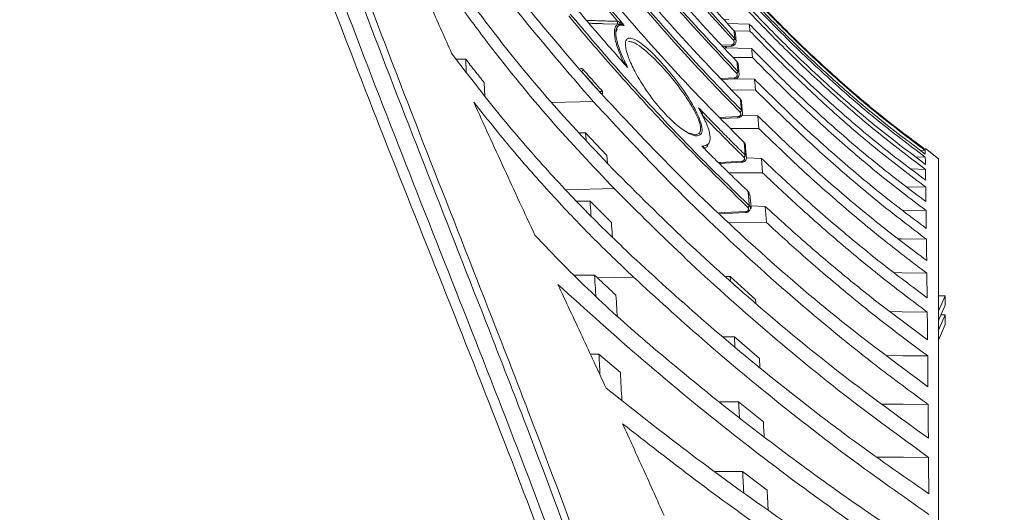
# Model space of a CAD drawing. Header units: millimetres. Extents: x 0 to 1118, y 0 to 864.
# Tile 176 of 256: x 392 to 418, y 704 to 717. Entities that reach past the tile are written whole.
import ezdxf

# ---------------------------------------------------------------- set-up
doc = ezdxf.new("R2010")
doc.units = ezdxf.units.MM
doc.styles.add('SLDTEXTSTYLE3', font='TXT', dxfattribs={"width": 0.605})
doc.dimstyles.new('SLDDIMSTYLE0', dxfattribs={"dimtxt": 3.175, "dimasz": 3.302, "dimexe": 0, "dimexo": 0.0625, "dimgap": 0.79375, "dimtad": 0, "dimtih": 1, "dimtoh": 1, "dimdec": 0, "dimlfac": 4, "dimrnd": 1e-09, "dimzin": 12, "dimdsep": 46, "dimtxsty": 'SLDTEXTSTYLE3', "dimsah": 1, "dimcen": 0.09, "dimadec": 0, "dimazin": 3, "dimtfac": 1, "dimtofl": 0, "dimtmove": 0, "dimatfit": 3, "dimfxl": 1, "dimfrac": 2, "dimtolj": 1, "dimtzin": 12, "dimarcsym": 0})

# ---------------------------------------------------------------- blocks, each defined once
blk = doc.blocks.new('_D_3')
at = {"color": 7, "linetype": 'Continuous', "lineweight": 0}
for p, q in [((384.919, 762.537), (449.374, 762.537)), ((447.774, 762.537), (447.774, 727.849)), ((447.774, 688.287), (447.774, 722.976)), ((299.079, 688.287), (449.374, 688.287))]:
    blk.add_line(p, q, dxfattribs=at)
for points in [[(447.774, 762.537), (447.266, 759.235), (448.282, 759.235)], [(447.774, 688.287), (448.282, 691.589), (447.266, 691.589)]]:
    blk.add_solid(points, dxfattribs=at)
at = {"color": 7, "linetype": 'Continuous', "lineweight": 0, "insert": (444.136, 727.069), "char_height": 3.175, "attachment_point": 1, "style": 'SLDTEXTSTYLE3'}
blk.add_mtext('297', dxfattribs=at)

msp = doc.modelspace()

# ---------------------------------------------------------------- linework, layer by layer
at = {"color": 7, "linetype": 'Continuous', "lineweight": 15}
for p, q in [((410.276, 717.276), (410.396, 717.282)), ((407.576, 717.161), (407.157, 717.175)), ((410.364, 717.18), (410.929, 717.166)), ((410.947, 716.984), (410.538, 716.988)), ((410.587, 716.717), (410.567, 716.919)), ((410.248, 716.58), (410.465, 716.59)), ((410.278, 716.548), (410.991, 716.528)), ((410.302, 716.583), (410.336, 716.546)), ((403.308, 716.255), (403.555, 716.254)), ((403.555, 716.254), (403.569, 715.919)), ((411.013, 716.297), (410.504, 716.3)), ((410.617, 716.173), (410.608, 716.184)), ((410.218, 715.722), (410.545, 715.738)), ((410.576, 715.745), (411.066, 715.731)), ((404.037, 715.644), (404.053, 715.294)), ((411.092, 715.45), (410.472, 715.452)), ((410.756, 714.851), (410.731, 715.139)), ((410.189, 714.708), (410.636, 714.729)), ((410.73, 714.79), (411.151, 714.778)), ((411.18, 714.449), (411.151, 714.778)), ((411.18, 714.449), (410.442, 714.449)), ((406.674, 714.339), (406.515, 714.34)), ((406.674, 714.339), (406.686, 714.153)), ((406.674, 714.339), (407.225, 713.748)), ((409.336, 714.339), (409.533, 714.282)), ((409.751, 713.934), (409.751, 713.934)), ((415.854, 713.662), (415.514, 713.926)), ((407.225, 713.748), (407.239, 713.547)), ((410.853, 713.685), (411.245, 713.672)), ((411.275, 713.297), (411.245, 713.672)), ((415.254, 713.713), (415.507, 713.705)), ((415.377, 713.883), (415.504, 713.879)), ((410.148, 713.54), (410.735, 713.569)), ((411.275, 713.297), (410.398, 713.295)), ((415.136, 713.396), (415.512, 713.385)), ((415.02, 712.934), (415.519, 712.921)), ((406.79, 712.557), (406.44, 712.558)), ((406.79, 712.557), (407.344, 711.999)), ((410.972, 712.433), (411.344, 712.421)), ((411.376, 712.001), (411.344, 712.421)), ((410.166, 712.229), (410.84, 712.262)), ((414.909, 712.328), (415.528, 712.314)), ((411.376, 712.001), (410.408, 711.997)), ((406.369, 710.633), (406.907, 710.633)), ((406.985, 710.559), (406.907, 710.633)), ((410.431, 710.595), (410.324, 710.595)), ((410.431, 710.595), (411.09, 710.003)), ((410.431, 710.595), (410.438, 710.492)), ((406.985, 710.559), (407.917, 710.582)), ((415.854, 710.097), (416.024, 710.097)), ((415.854, 709.693), (416.024, 710.097)), ((416.024, 710.097), (416.024, 709.854)), ((411.09, 710.003), (411.097, 709.901)), ((416.024, 709.854), (415.854, 709.451)), ((415.854, 709.201), (416.024, 709.604)), ((415.919, 709.604), (416.024, 709.604)), ((416.024, 709.604), (416.024, 709.347)), ((416.024, 709.347), (415.854, 708.943)), ((410.541, 709.025), (410.252, 709.026)), ((410.541, 709.025), (411.193, 708.467)), ((410.541, 709.025), (410.558, 708.77)), ((407.02, 708.578), (406.797, 708.577)), ((407.02, 708.578), (407.578, 708.096)), ((411.193, 708.467), (411.208, 708.226)), ((410.65, 707.332), (411.295, 706.811)), ((410.756, 705.523), (411.394, 705.041))]:
    msp.add_line(p, q, dxfattribs=at)
at = {"color": 9, "linetype": 'Continuous', "lineweight": 15}
for p, q in [((410.217, 716.615), (410.464, 716.626)), ((410.188, 715.754), (410.545, 715.77)), ((405.793, 715.13), (406.872, 715.153)), ((410.161, 714.736), (410.635, 714.758)), ((409.533, 714.282), (409.63, 714.321)), ((406.161, 712.856), (407.417, 712.885))]:
    msp.add_line(p, q, dxfattribs=at)
at = {"color": 7, "linetype": 'Continuous', "lineweight": 15, "flags": 128}
for points in [[(407.561, 717.216), (407.56, 717.205), (407.561, 717.195), (407.562, 717.185), (407.565, 717.177), (407.568, 717.17), (407.572, 717.164), (407.577, 717.161), (407.582, 717.16)], [(410.611, 716.182), (410.61, 716.185), (410.609, 716.185)], [(410.699, 715.211), (410.698, 715.214), (410.697, 715.216)], [(409.853, 714.051), (409.839, 713.984), (409.746, 713.928), (409.746, 713.928), (409.746, 713.928)], [(410.796, 714.086), (410.795, 714.09), (410.794, 714.092)], [(414.801, 711.581), (414.884, 711.58), (415.537, 711.567)], [(414.693, 710.698), (414.895, 710.695), (415.548, 710.684)], [(414.585, 709.683), (414.907, 709.679), (415.558, 709.67)], [(414.513, 708.54), (414.919, 708.536), (415.57, 708.529)], [(410.65, 707.332), (410.261, 707.332), (410.15, 707.332)], [(414.391, 707.275), (414.931, 707.271), (415.58, 707.267)], [(414.258, 705.894), (414.294, 705.894), (414.942, 705.892), (415.591, 705.89)], [(410.756, 705.523), (410.366, 705.522), (410.038, 705.521)]]:
    msp.add_lwpolyline(points, dxfattribs=at)
at = {"color": 9, "linetype": 'Continuous', "lineweight": 15, "flags": 128}
for points in [[(407.645, 716.173), (407.648, 716.178), (407.653, 716.187)], [(410.123, 713.565), (410.184, 713.568), (410.734, 713.595)], [(410.143, 712.251), (410.289, 712.259), (410.839, 712.286)]]:
    msp.add_lwpolyline(points, dxfattribs=at)
at = {"color": 7, "linetype": 'Continuous', "lineweight": 15}
for centre, radius, start, end in [((407.844, 717.2), 0.34, 173.7616, 186.2384), ((410.458, 716.829), 0.102, 305.7325, 338.8924), ((406.649, 715.913), 0.0754, 117.835, 168.6764), ((410.543, 715.965), 0.0944, 305.1727, 342.3215), ((407.129, 715.371), 0.0763, 118.5237, 168.8371), ((410.638, 714.947), 0.0896, 304.6704, 345.2211), ((410.739, 713.777), 0.0861, 304.1606, 347.705), ((410.889, 712.813), 0.0109, 358.8816, 45.3018), ((410.847, 712.461), 0.0833, 303.602, 349.8489)]:
    msp.add_arc(centre, radius, start, end, dxfattribs=at)
at = {"color": 9, "linetype": 'Continuous', "lineweight": 15}
for centre, radius, start, end in [((410.097, 716.603), 0.368, 357.9727, 3.5839), ((410.187, 715.748), 0.358, 358.3859, 3.6186), ((410.289, 714.736), 0.347, 358.8006, 3.6686), ((410.391, 713.573), 0.344, 359.2991, 3.6893), ((410.37, 712.259), 0.47, 0.3676, 3.2073)]:
    msp.add_arc(centre, radius, start, end, dxfattribs=at)
at = {"color": 7, "linetype": 'Continuous', "lineweight": 15}
for points, knots in [([(392.397, 638.568), (392.417, 639.168), (392.456, 640.37), (392.74, 642.316), (393.226, 644.389), (393.948, 646.567), (394.826, 648.688), (395.906, 650.914), (397.187, 653.237), (398.916, 656.103), (401.003, 659.356), (402.958, 662.44), (404.435, 664.961), (405.481, 666.888), (406.444, 668.859), (407.306, 670.877), (408.052, 672.943), (408.669, 675.051), (409.153, 677.193), (409.501, 679.36), (409.713, 681.545), (409.795, 683.74), (409.748, 685.935), (409.582, 688.124), (409.301, 690.3), (408.916, 692.459), (408.276, 695.312), (407.272, 698.826), (405.839, 702.967), (404.273, 707.059), (402.652, 711.129), (401.033, 715.2), (399.464, 719.291), (397.977, 723.413), (396.602, 727.576), (395.363, 731.783), (394.289, 736.037), (393.409, 740.339), (392.762, 744.684), (392.443, 748.334), (392.409, 750.529), (392.397, 751.259)], [0, 0, 0, 0, 0.0151052, 0.0302135, 0.0493734, 0.0685948, 0.0878524, 0.1070619, 0.1307913, 0.1545261, 0.1912488, 0.2279761, 0.2463528, 0.2647277, 0.2830942, 0.3014952, 0.3198943, 0.3383011, 0.3567075, 0.3750776, 0.393479, 0.4118812, 0.4302759, 0.4486715, 0.4670576, 0.4854449, 0.5038098, 0.54055, 0.5772798, 0.614004, 0.6507265, 0.6874493, 0.7241836, 0.7609161, 0.7976672, 0.8344158, 0.8711927, 0.9079655, 0.9448022, 0.9816285, 1, 1, 1, 1]), ([(392.751, 751.259), (392.751, 751.259), (392.751, 750.534), (392.799, 748.355), (393.097, 744.724), (393.735, 740.398), (394.604, 736.109), (395.667, 731.867), (396.894, 727.667), (398.259, 723.511), (399.736, 719.391), (401.295, 715.301), (402.903, 711.227), (404.515, 707.152), (406.072, 703.051), (407.498, 698.895), (408.498, 695.368), (409.134, 692.504), (409.518, 690.334), (409.797, 688.147), (409.963, 685.946), (410.008, 683.74), (409.925, 681.532), (409.71, 679.335), (409.361, 677.154), (408.875, 674.999), (408.255, 672.879), (407.507, 670.799), (406.643, 668.769), (405.679, 666.787), (404.634, 664.851), (403.159, 662.32), (401.212, 659.226), (399.138, 655.97), (397.424, 653.104), (396.164, 650.796), (395.107, 648.597), (394.25, 646.506), (393.541, 644.339), (393.069, 642.273), (392.798, 640.341), (392.766, 639.159), (392.751, 638.566)], [0, 0, 0, 0, 0, 0.018255, 0.054844, 0.0916, 0.128238, 0.164958, 0.201629, 0.238343, 0.275048, 0.311769, 0.348505, 0.38527, 0.422071, 0.458917, 0.495813, 0.51427, 0.532739, 0.551249, 0.56973, 0.588266, 0.606756, 0.62531, 0.643805, 0.662301, 0.680869, 0.699355, 0.717902, 0.736369, 0.754811, 0.773274, 0.810081, 0.846802, 0.870446, 0.894122, 0.912941, 0.93182, 0.950971, 0.970267, 0.985078, 1, 1, 1, 1]), ([(393.208, 638.566), (393.22, 639.057), (393.244, 640.044), (393.453, 641.78), (393.862, 643.764), (394.542, 645.978), (395.402, 648.155), (396.466, 650.412), (397.715, 652.733), (399.397, 655.579), (401.45, 658.831), (403.391, 661.928), (404.865, 664.458), (405.913, 666.394), (406.882, 668.373), (407.755, 670.398), (408.515, 672.47), (409.152, 674.584), (409.658, 676.734), (410.03, 678.914), (410.269, 681.109), (410.377, 683.314), (410.359, 685.521), (410.22, 687.722), (409.967, 689.914), (409.61, 692.089), (409.155, 694.255), (408.613, 696.411), (407.79, 699.267), (406.616, 702.768), (405.328, 706.211), (403.478, 710.977), (401.587, 715.722), (399.554, 721.194), (398.124, 725.328), (396.815, 729.5), (395.654, 733.716), (394.669, 737.975), (393.892, 742.28), (393.447, 745.942), (393.246, 748.94), (393.208, 750.486), (393.208, 751.259), (393.208, 751.259)], [0, 0, 0, 0, 0.0123807, 0.0248327, 0.0439939, 0.0633309, 0.0830731, 0.1029033, 0.1261371, 0.1494138, 0.1861537, 0.2229788, 0.2414315, 0.2599004, 0.2783862, 0.296913, 0.3154119, 0.3339173, 0.3524915, 0.3709938, 0.3895654, 0.4080631, 0.4265537, 0.4451008, 0.46358, 0.482103, 0.5005721, 0.5193091, 0.5380693, 0.5754124, 0.6122377, 0.6306356, 0.7041548, 0.7408735, 0.7776087, 0.8143001, 0.8509716, 0.8877034, 0.924337, 0.9610886, 0.9805274, 0.9999999, 1, 1, 1, 1]), ([(393.355, 751.258), (393.367, 750.488), (393.393, 748.947), (393.606, 745.961), (394.052, 742.307), (394.833, 738.014), (395.822, 733.76), (396.984, 729.551), (398.295, 725.383), (399.726, 721.255), (401.76, 715.787), (403.651, 711.043), (405.5, 706.275), (406.789, 702.827), (407.962, 699.321), (408.785, 696.458), (409.328, 694.295), (409.783, 692.122), (410.14, 689.94), (410.393, 687.741), (410.532, 685.529), (410.549, 683.313), (410.44, 681.098), (410.201, 678.893), (409.827, 676.706), (409.319, 674.543), (408.68, 672.418), (407.917, 670.336), (407.042, 668.302), (406.071, 666.316), (405.021, 664.373), (403.546, 661.836), (401.607, 658.736), (399.557, 655.487), (397.878, 652.645), (396.643, 650.354), (395.596, 648.142), (394.741, 646.006), (394.045, 643.789), (393.62, 641.786), (393.399, 640.038), (393.37, 639.06), (393.355, 638.569)], [0, 0, 0, 0, 0.0193822, 0.0388004, 0.075345, 0.1120217, 0.1486283, 0.1853012, 0.2219431, 0.2586245, 0.2953262, 0.3688295, 0.387236, 0.4240983, 0.4615096, 0.4802981, 0.4991074, 0.5176371, 0.5361868, 0.5547781, 0.5733481, 0.5919726, 0.6105533, 0.6291427, 0.6478005, 0.6663925, 0.6850541, 0.7036351, 0.7221884, 0.740787, 0.7592835, 0.7777999, 0.8146582, 0.851371, 0.8745471, 0.8977545, 0.9169135, 0.9361394, 0.9556682, 0.9753594, 0.9876467, 1, 1, 1, 1]), ([(395.293, 738.702), (395.491, 737.909), (395.887, 736.324), (396.597, 733.969), (397.395, 731.644), (398.338, 729.238), (399.433, 726.789), (400.703, 724.307), (402.088, 721.927), (403.581, 719.673), (405.158, 717.551), (406.28, 716.261), (406.842, 715.615)], [0, 0, 0, 0, 0.088826, 0.177654, 0.268297, 0.358943, 0.464558, 0.570182, 0.678233, 0.786293, 0.892912, 1, 1, 1, 1]), ([(397.419, 731.164), (397.793, 730.197), (398.544, 728.255), (399.876, 725.427), (401.37, 722.663), (403.051, 719.993), (404.874, 717.46), (406.205, 715.923), (406.872, 715.153)], [0, 0, 0, 0, 0.157327, 0.315811, 0.483982, 0.653345, 0.826142, 1, 1, 1, 1]), ([(410.533, 716.995), (410.197, 717.359), (409.524, 718.086), (408.238, 719.59), (406.775, 721.45), (405.172, 723.69), (404.219, 725.175), (403.743, 725.918)], [0, 0, 0, 0, 0.131702, 0.263529, 0.527031, 0.763318, 1, 1, 1, 1]), ([(403.755, 725.715), (404.286, 724.892), (405.346, 723.246), (407.027, 720.941), (408.747, 718.775), (409.95, 717.454), (410.553, 716.793)], [0, 0, 0, 0, 0.262443, 0.52488, 0.762142, 1, 1, 1, 1]), ([(410.517, 716.747), (409.916, 717.407), (408.711, 718.729), (406.988, 720.896), (405.311, 723.207), (404.235, 724.847), (403.714, 725.676), (403.714, 725.676)], [0, 0, 0, 0, 0.237257, 0.475165, 0.737588, 0.999999, 1, 1, 1, 1]), ([(410.611, 716.182), (410.007, 716.83), (408.799, 718.127), (407.189, 720.106), (405.712, 722.061), (404.828, 723.354), (404.386, 724.001)], [0, 0, 0, 0, 0.264013, 0.528034, 0.763856, 1, 1, 1, 1]), ([(410.598, 715.888), (410.056, 716.468), (408.972, 717.629), (407.399, 719.525), (405.852, 721.549), (404.849, 722.987), (404.361, 723.714), (404.361, 723.714)], [0, 0, 0, 0, 0.236149, 0.472797, 0.736403, 0.999999, 1, 1, 1, 1]), ([(404.402, 723.756), (404.897, 723.034), (405.888, 721.591), (407.438, 719.573), (409.008, 717.677), (410.091, 716.517), (410.633, 715.937)], [0, 0, 0, 0, 0.263625, 0.527242, 0.76339, 1, 1, 1, 1]), ([(400.481, 722.759), (400.736, 722.309), (401.244, 721.408), (402.05, 720.11), (402.886, 718.852), (404.023, 717.265), (405.497, 715.394), (406.755, 714.057), (407.385, 713.387)], [0, 0, 0, 0, 0.126917, 0.254057, 0.380972, 0.508086, 0.753412, 1, 1, 1, 1]), ([(410.699, 715.211), (410.154, 715.779), (409.063, 716.915), (407.596, 718.635), (406.244, 720.328), (405.429, 721.443), (405.021, 722.001)], [0, 0, 0, 0, 0.2646555, 0.5293217, 0.7645329, 1, 1, 1, 1]), ([(410.689, 714.873), (410.203, 715.378), (409.231, 716.388), (407.802, 718.034), (406.384, 719.79), (405.453, 721.038), (405, 721.669), (405, 721.669)], [0, 0, 0, 0, 0.235203, 0.470779, 0.735392, 0.999998, 1, 1, 1, 1]), ([(405.04, 721.714), (405.5, 721.088), (406.42, 719.836), (407.84, 718.084), (409.267, 716.439), (410.238, 715.429), (410.724, 714.924)], [0, 0, 0, 0, 0.264632, 0.529255, 0.764453, 1, 1, 1, 1]), ([(401.183, 721.046), (401.417, 720.658), (401.886, 719.884), (402.622, 718.764), (403.38, 717.677), (404.408, 716.297), (405.733, 714.662), (406.855, 713.478), (407.417, 712.885)], [0, 0, 0, 0, 0.12674, 0.253642, 0.38038, 0.507266, 0.753153, 1, 1, 1, 1]), ([(401.183, 721.046), (401.346, 720.657), (401.671, 719.88), (402.17, 718.72), (402.675, 717.562), (403.018, 716.793), (403.189, 716.409)], [0, 0, 0, 0, 0.250024, 0.500049, 0.75002, 1, 1, 1, 1]), ([(410.796, 714.086), (410.306, 714.58), (409.325, 715.567), (407.994, 717.049), (406.763, 718.501), (406.017, 719.453), (405.644, 719.929)], [0, 0, 0, 0, 0.265454, 0.53092, 0.765361, 1, 1, 1, 1]), ([(407.506, 717.237), (407.307, 717.473), (406.886, 717.971), (406.259, 718.744), (405.836, 719.282), (405.626, 719.553), (405.626, 719.553)], [0, 0, 0, 0, 0.309573, 0.654741, 0.999995, 1, 1, 1, 1]), ([(405.666, 719.602), (405.877, 719.332), (406.298, 718.792), (406.85, 718.114), (407.312, 717.56), (407.557, 717.273), (407.68, 717.129)], [0, 0, 0, 0, 0.322752, 0.645583, 0.822784, 1, 1, 1, 1]), ([(410.834, 718.09), (411.182, 717.725), (411.899, 716.975), (413.037, 715.901), (414.237, 714.858), (415.081, 714.223), (415.504, 713.905)], [0, 0, 0, 0, 0.240922, 0.49543, 0.747366, 1, 1, 1, 1]), ([(415.504, 713.879), (415.075, 714.202), (414.217, 714.849), (413.013, 715.899), (411.882, 716.968), (411.179, 717.705), (410.837, 718.064)], [0, 0, 0, 0, 0.256613, 0.5132, 0.763152, 1, 1, 1, 1]), ([(407.764, 716.04), (407.65, 716.168), (407.434, 716.409), (407.123, 716.765), (406.828, 717.106), (406.536, 717.45), (406.344, 717.68), (406.247, 717.795)], [0, 0, 0, 0, 0.22203, 0.416499, 0.610977, 0.805484, 1, 1, 1, 1]), ([(410.849, 717.949), (411.196, 717.586), (411.911, 716.841), (413.046, 715.773), (414.243, 714.734), (415.084, 714.101), (415.506, 713.784)], [0, 0, 0, 0, 0.24083, 0.495227, 0.747272, 1, 1, 1, 1]), ([(415.507, 713.705), (415.08, 714.028), (414.226, 714.673), (413.027, 715.718), (411.9, 716.781), (411.198, 717.514), (410.857, 717.87)], [0, 0, 0, 0, 0.256569, 0.513113, 0.763123, 1, 1, 1, 1]), ([(410.881, 717.64), (411.227, 717.282), (411.937, 716.546), (413.066, 715.49), (414.255, 714.461), (415.092, 713.831), (415.51, 713.516)], [0, 0, 0, 0, 0.2405948, 0.4948264, 0.7470882, 1, 1, 1, 1]), ([(415.512, 713.385), (415.089, 713.706), (414.243, 714.347), (413.052, 715.382), (411.932, 716.434), (411.234, 717.158), (410.895, 717.51)], [0, 0, 0, 0, 0.256498, 0.512974, 0.763095, 1, 1, 1, 1]), ([(410.893, 712.392), (410.128, 713.143), (408.926, 714.322), (407.402, 716.004), (406.617, 716.917), (406.233, 717.378), (406.233, 717.378)], [0, 0, 0, 0, 0.4671939, 0.7335982, 0.999998, 1, 1, 1, 1]), ([(406.272, 717.429), (406.66, 716.971), (407.437, 716.054), (408.611, 714.771), (409.771, 713.564), (410.543, 712.819), (410.929, 712.447)], [0, 0, 0, 0, 0.266406, 0.532804, 0.766311, 1, 1, 1, 1]), ([(407.157, 717.175), (407.133, 717.176), (407.038, 717.18), (406.905, 717.184), (406.797, 717.188), (406.758, 717.189)], [0, 0, 0, 0, 0.182269, 0.711861, 1, 1, 1, 1]), ([(407.653, 716.187), (407.618, 716.265), (407.526, 716.474), (407.431, 716.777), (407.411, 717.009), (407.459, 717.146), (407.537, 717.155), (407.582, 717.16)], [0, 0, 0, 0, 0.141848, 0.375349, 0.609651, 0.77659, 1, 1, 1, 1]), ([(407.68, 717.129), (407.669, 717.131), (407.598, 717.14), (407.502, 717.129), (407.449, 716.99), (407.47, 716.765), (407.579, 716.424), (407.703, 716.168), (407.764, 716.04)], [0, 0, 0, 0, 0.041815, 0.26333, 0.404692, 0.603029, 0.800955, 1, 1, 1, 1]), ([(407.479, 716.977), (407.482, 716.998), (407.487, 717.03), (407.5, 717.035), (407.504, 717.037)], [0, 0, 0, 0, 0.657034, 1, 1, 1, 1]), ([(407.506, 717.237), (407.509, 717.236), (407.515, 717.234), (407.526, 717.23), (407.538, 717.225), (407.549, 717.221), (407.557, 717.217), (407.561, 717.216)], [0, 0, 0, 0, 0.134175, 0.348667, 0.564085, 0.781755, 1, 1, 1, 1]), ([(407.561, 717.216), (407.576, 717.208), (407.621, 717.184), (407.657, 717.151), (407.68, 717.129), (407.68, 717.129)], [0, 0, 0, 0, 0.337913, 0.9945082, 1, 1, 1, 1]), ([(407.68, 717.129), (407.68, 717.129), (407.662, 717.139), (407.633, 717.152), (407.595, 717.158), (407.582, 717.16)], [0, 0, 0, 0, 0.005485, 0.663201, 1, 1, 1, 1]), ([(410.553, 716.793), (410.551, 716.807), (410.548, 716.841), (410.543, 716.894), (410.538, 716.947), (410.534, 716.981), (410.533, 716.995)], [0, 0, 0, 0, 0.208156, 0.490353, 0.780563, 1, 1, 1, 1]), ([(410.563, 716.919), (410.563, 716.924), (410.564, 716.942), (410.553, 716.97), (410.539, 716.988), (410.533, 716.995)], [0, 0, 0, 0, 0.186352, 0.662564, 1, 1, 1, 1]), ([(410.947, 716.984), (410.944, 717.016), (410.938, 717.078), (410.932, 717.137), (410.929, 717.166)], [0, 0, 0, 0, 0.49997, 1, 1, 1, 1]), ([(410.929, 717.166), (411.272, 716.814), (411.978, 716.091), (413.098, 715.051), (414.276, 714.037), (415.103, 713.414), (415.517, 713.102)], [0, 0, 0, 0, 0.24074, 0.495158, 0.747279, 1, 1, 1, 1]), ([(409.571, 714.259), (409.57, 714.259), (409.512, 714.258), (409.346, 714.311), (409.027, 714.539), (408.64, 714.925), (408.272, 715.396), (407.982, 715.867), (407.794, 716.259), (407.704, 716.558), (407.708, 716.739), (407.786, 716.818), (407.941, 716.785), (408.18, 716.626), (408.49, 716.342), (408.87, 715.917), (409.236, 715.431), (409.506, 714.993), (409.662, 714.658), (409.716, 714.422), (409.681, 714.283), (409.607, 714.267), (409.571, 714.259)], [0, 0, 0, 0, 0.0006046, 0.0513523, 0.1162164, 0.1820658, 0.2571727, 0.3153004, 0.3627664, 0.4105355, 0.4516027, 0.4874961, 0.5366552, 0.5855119, 0.6427507, 0.7109109, 0.7864719, 0.8404649, 0.8834806, 0.926783, 0.9640509, 1, 1, 1, 1]), ([(410.553, 716.793), (410.561, 716.782), (410.578, 716.76), (410.587, 716.72), (410.582, 716.679), (410.563, 716.642), (410.533, 716.613), (410.498, 716.596), (410.474, 716.594), (410.464, 716.592)], [0, 0, 0, 0, 0.14889, 0.297753, 0.446684, 0.595665, 0.744629, 0.893515, 1, 1, 1, 1]), ([(410.464, 716.626), (410.47, 716.627), (410.484, 716.628), (410.505, 716.638), (410.524, 716.656), (410.535, 716.678), (410.538, 716.703), (410.532, 716.727), (410.522, 716.74), (410.517, 716.747)], [0, 0, 0, 0, 0.106457, 0.255319, 0.404282, 0.55328, 0.702234, 0.851114, 1, 1, 1, 1]), ([(415.519, 712.921), (415.101, 713.238), (414.265, 713.873), (413.087, 714.893), (411.977, 715.928), (411.284, 716.639), (410.947, 716.984)], [0, 0, 0, 0, 0.256389, 0.512759, 0.763026, 1, 1, 1, 1]), ([(409.63, 714.321), (409.647, 714.354), (409.665, 714.388), (409.663, 714.504), (409.624, 714.666), (409.467, 714.987), (409.197, 715.409), (408.831, 715.875), (408.451, 716.284), (408.144, 716.553), (407.916, 716.706), (407.827, 716.711), (407.789, 716.713)], [0, 0, 0, 0, 0.078138, 0.079543, 0.171973, 0.264222, 0.380673, 0.544375, 0.692195, 0.816075, 0.921397, 1, 1, 1, 1]), ([(411.013, 716.297), (411.01, 716.336), (411.002, 716.416), (410.995, 716.491), (410.991, 716.528)], [0, 0, 0, 0, 0.49997, 1, 1, 1, 1]), ([(410.991, 716.528), (411.335, 716.181), (412.043, 715.467), (413.155, 714.446), (414.316, 713.457), (415.121, 712.849), (415.524, 712.546)], [0, 0, 0, 0, 0.243616, 0.500965, 0.750222, 1, 1, 1, 1]), ([(403.189, 716.409), (403.559, 715.922), (404.298, 714.95), (405.459, 713.594), (406.65, 712.308), (407.473, 711.517), (407.885, 711.122)], [0, 0, 0, 0, 0.25182, 0.503635, 0.751579, 1, 1, 1, 1]), ([(404.037, 715.644), (403.956, 715.745), (403.794, 715.946), (403.635, 716.151), (403.555, 716.254)], [0, 0, 0, 0, 0.499976, 1, 1, 1, 1]), ([(415.528, 712.314), (415.116, 712.627), (414.294, 713.252), (413.13, 714.253), (412.034, 715.265), (411.347, 715.959), (411.013, 716.297)], [0, 0, 0, 0, 0.256252, 0.512489, 0.762938, 1, 1, 1, 1]), ([(406.614, 715.98), (406.612, 715.983), (406.607, 715.988), (406.597, 715.995), (406.585, 716.003), (406.57, 716.009), (406.553, 716.013), (406.542, 716.013), (406.536, 716.013)], [0, 0, 0, 0, 0.128738, 0.259281, 0.441816, 0.629639, 0.812172, 1, 1, 1, 1]), ([(406.614, 715.98), (406.657, 715.931), (406.743, 715.833), (406.865, 715.694), (406.982, 715.562), (407.056, 715.479), (407.092, 715.438)], [0, 0, 0, 0, 0.2707482, 0.5414988, 0.7707486, 1, 1, 1, 1]), ([(407.653, 716.187), (407.66, 716.181), (407.673, 716.169), (407.699, 716.138), (407.73, 716.096), (407.753, 716.059), (407.764, 716.04), (407.764, 716.04)], [0, 0, 0, 0, 0.148412, 0.298615, 0.645294, 0.994664, 1, 1, 1, 1]), ([(407.764, 716.04), (407.764, 716.04), (407.738, 716.074), (407.712, 716.109), (407.678, 716.137), (407.678, 716.137)], [0, 0, 0, 0, 0.007567, 0.991224, 1, 1, 1, 1]), ([(410.633, 715.937), (410.632, 715.954), (410.628, 715.995), (410.622, 716.059), (410.616, 716.124), (410.612, 716.165), (410.611, 716.182)], [0, 0, 0, 0, 0.207303, 0.488915, 0.779712, 1, 1, 1, 1]), ([(410.666, 715.862), (410.66, 715.933), (410.652, 716.023), (410.645, 716.098), (410.643, 716.113)], [0, 0, 0, 0, 0.793183, 1, 1, 1, 1]), ([(406.536, 715.945), (406.539, 715.945), (406.545, 715.945), (406.553, 715.943), (406.561, 715.94), (406.567, 715.936), (406.572, 715.932), (406.574, 715.929), (406.575, 715.928)], [0, 0, 0, 0, 0.182427, 0.370165, 0.55271, 0.740549, 0.869372, 1, 1, 1, 1]), ([(407.054, 715.386), (406.98, 715.469), (406.863, 715.6), (406.704, 715.781), (406.618, 715.879), (406.575, 715.928)], [0, 0, 0, 0, 0.4585029, 0.7292502, 1, 1, 1, 1]), ([(410.545, 715.77), (410.551, 715.771), (410.565, 715.773), (410.586, 715.783), (410.604, 715.8), (410.615, 715.822), (410.618, 715.845), (410.613, 715.869), (410.603, 715.882), (410.598, 715.888)], [0, 0, 0, 0, 0.105466, 0.25445, 0.403545, 0.552699, 0.701838, 0.850916, 1, 1, 1, 1]), ([(410.545, 715.738), (410.547, 715.738), (410.565, 715.736), (410.598, 715.749), (410.637, 715.777), (410.66, 715.819), (410.669, 715.852), (410.664, 715.868), (410.664, 715.869)], [0, 0, 0, 0, 0.02617, 0.264569, 0.504743, 0.744642, 0.980094, 1, 1, 1, 1]), ([(410.664, 715.869), (410.664, 715.868), (410.665, 715.866), (410.665, 715.864), (410.665, 715.863)], [0, 0, 0, 0, 0.528523, 1, 1, 1, 1]), ([(411.092, 715.45), (411.087, 715.498), (411.079, 715.594), (411.07, 715.685), (411.066, 715.731)], [0, 0, 0, 0, 0.49997, 1, 1, 1, 1]), ([(411.066, 715.731), (411.405, 715.395), (412.103, 714.704), (413.199, 713.712), (414.343, 712.745), (415.137, 712.147), (415.534, 711.848)], [0, 0, 0, 0, 0.242959, 0.499681, 0.749611, 1, 1, 1, 1]), ([(406.842, 715.615), (407.499, 714.905), (408.813, 713.484), (410.935, 711.46), (413.166, 709.518), (414.772, 708.326), (415.576, 707.729)], [0, 0, 0, 0, 0.2513447, 0.5027045, 0.7509167, 1, 1, 1, 1]), ([(415.537, 711.567), (415.134, 711.874), (414.327, 712.488), (413.182, 713.464), (412.1, 714.449), (411.422, 715.123), (411.092, 715.45)], [0, 0, 0, 0, 0.256081, 0.512151, 0.7628, 1, 1, 1, 1]), ([(407.054, 715.386), (407.057, 715.382), (407.062, 715.375), (407.063, 715.366), (407.063, 715.363)], [0, 0, 0, 0, 0.581551, 1, 1, 1, 1]), ([(410.723, 715.171), (410.721, 715.177), (410.717, 715.194), (410.704, 715.207), (410.696, 715.215)], [0, 0, 0, 0, 0.363911, 1, 1, 1, 1]), ([(410.724, 714.924), (410.723, 714.944), (410.718, 714.991), (410.712, 715.066), (410.705, 715.142), (410.701, 715.19), (410.699, 715.211)], [0, 0, 0, 0, 0.206585, 0.487697, 0.778999, 1, 1, 1, 1]), ([(410.729, 715.139), (410.729, 715.144), (410.73, 715.162), (410.719, 715.187), (410.705, 715.204), (410.699, 715.211)], [0, 0, 0, 0, 0.195507, 0.67106, 1, 1, 1, 1]), ([(403.762, 715.136), (404.092, 714.722), (404.753, 713.893), (405.782, 712.728), (406.833, 711.617), (407.556, 710.927), (407.917, 710.582)], [0, 0, 0, 0, 0.251883, 0.503764, 0.751706, 1, 1, 1, 1]), ([(403.762, 715.136), (403.894, 714.847), (404.157, 714.268), (404.555, 713.402), (404.955, 712.536), (405.222, 711.96), (405.356, 711.671)], [0, 0, 0, 0, 0.250005, 0.500011, 0.750005, 1, 1, 1, 1]), ([(415.58, 707.267), (415.174, 707.567), (414.361, 708.166), (412.795, 709.414), (410.931, 711.03), (408.823, 713.05), (407.523, 714.451), (406.872, 715.153)], [0, 0, 0, 0, 0.125629, 0.251377, 0.502704, 0.751076, 1, 1, 1, 1]), ([(409.613, 714.989), (409.712, 714.885), (409.911, 714.678), (410.212, 714.369), (410.516, 714.063), (410.721, 713.86), (410.823, 713.759)], [0, 0, 0, 0, 0.249959, 0.499934, 0.749958, 1, 1, 1, 1]), ([(409.696, 713.991), (409.766, 714), (409.888, 714.016), (409.927, 714.204), (409.871, 714.455), (409.766, 714.694), (409.668, 714.883), (409.63, 714.956), (409.613, 714.989)], [0, 0, 0, 0, 0.282634, 0.490345, 0.657489, 0.867095, 0.939205, 1, 1, 1, 1]), ([(409.669, 714.881), (409.667, 714.885), (409.658, 714.911), (409.638, 714.947), (409.62, 714.978), (409.613, 714.989), (409.613, 714.989)], [0, 0, 0, 0, 0.104405, 0.683276, 0.99216, 1, 1, 1, 1]), ([(409.613, 714.989), (409.613, 714.989), (409.622, 714.979), (409.644, 714.95), (409.676, 714.903), (409.698, 714.864), (409.705, 714.844), (409.706, 714.843)], [0, 0, 0, 0, 0.005539, 0.227687, 0.630748, 0.983512, 1, 1, 1, 1]), ([(409.706, 714.843), (409.703, 714.843), (409.697, 714.842), (409.69, 714.84), (409.683, 714.839), (409.679, 714.837), (409.678, 714.836), (409.678, 714.834), (409.681, 714.833), (409.684, 714.833), (409.686, 714.832)], [0, 0, 0, 0, 0.115279, 0.238504, 0.36766, 0.5, 0.63234, 0.761496, 0.884721, 1, 1, 1, 1]), ([(409.706, 714.843), (409.708, 714.837), (409.711, 714.826), (409.713, 714.814), (409.711, 714.806), (409.71, 714.802), (409.708, 714.801), (409.707, 714.8)], [0, 0, 0, 0, 0.4316332, 0.7164167, 0.859273, 0.9290695, 1, 1, 1, 1]), ([(410.788, 713.706), (410.691, 713.801), (410.499, 713.991), (410.213, 714.279), (409.949, 714.549), (409.781, 714.723), (409.707, 714.8)], [0, 0, 0, 0, 0.263793, 0.527602, 0.791458, 1, 1, 1, 1]), ([(410.635, 714.758), (410.641, 714.759), (410.655, 714.761), (410.676, 714.77), (410.695, 714.787), (410.706, 714.808), (410.709, 714.831), (410.704, 714.854), (410.694, 714.867), (410.689, 714.873)], [0, 0, 0, 0, 0.10429, 0.253435, 0.402698, 0.552041, 0.70139, 0.850692, 1, 1, 1, 1]), ([(410.636, 714.73), (410.638, 714.73), (410.655, 714.728), (410.689, 714.74), (410.728, 714.768), (410.751, 714.81), (410.76, 714.842), (410.755, 714.858), (410.755, 714.858)], [0, 0, 0, 0, 0.026437, 0.267418, 0.511086, 0.754082, 0.990227, 1, 1, 1, 1]), ([(410.755, 714.858), (410.755, 714.857), (410.756, 714.855), (410.755, 714.852), (410.755, 714.851)], [0, 0, 0, 0, 0.459286, 1, 1, 1, 1]), ([(411.151, 714.778), (411.485, 714.454), (412.172, 713.789), (413.25, 712.83), (414.374, 711.892), (415.154, 711.306), (415.544, 711.013)], [0, 0, 0, 0, 0.242304, 0.498438, 0.749023, 1, 1, 1, 1]), ([(415.548, 710.684), (415.153, 710.984), (414.363, 711.584), (413.239, 712.53), (412.174, 713.483), (411.505, 714.133), (411.18, 714.449)], [0, 0, 0, 0, 0.256004, 0.511999, 0.762796, 1, 1, 1, 1]), ([(410.9, 712.813), (410.798, 712.91), (410.594, 713.104), (410.292, 713.398), (409.992, 713.693), (409.794, 713.892), (409.696, 713.991)], [0, 0, 0, 0, 0.249961, 0.499938, 0.749962, 1, 1, 1, 1]), ([(409.696, 713.991), (409.696, 713.991), (409.704, 713.988), (409.725, 713.98), (409.748, 713.968), (409.756, 713.956), (409.758, 713.953)], [0, 0, 0, 0, 0.005428, 0.30771, 0.821451, 1, 1, 1, 1]), ([(409.758, 713.928), (409.748, 713.941), (409.73, 713.963), (409.707, 713.982), (409.696, 713.991), (409.696, 713.991)], [0, 0, 0, 0, 0.544089, 0.991933, 1, 1, 1, 1]), ([(409.756, 713.94), (409.755, 713.938), (409.754, 713.936), (409.752, 713.934), (409.751, 713.934)], [0, 0, 0, 0, 0.919818, 1, 1, 1, 1]), ([(409.758, 713.953), (409.759, 713.951), (409.76, 713.947), (409.76, 713.942), (409.758, 713.939), (409.756, 713.937), (409.755, 713.936)], [0, 0, 0, 0, 0.463284, 0.7351, 0.868157, 1, 1, 1, 1]), ([(410.821, 714.045), (410.82, 714.051), (410.816, 714.069), (410.802, 714.082), (410.793, 714.092)], [0, 0, 0, 0, 0.316038, 1, 1, 1, 1]), ([(410.823, 713.759), (410.822, 713.781), (410.817, 713.835), (410.81, 713.921), (410.803, 714.007), (410.798, 714.062), (410.796, 714.086)], [0, 0, 0, 0, 0.206072, 0.486853, 0.778492, 1, 1, 1, 1]), ([(410.826, 714.024), (410.826, 714.026), (410.827, 714.041), (410.816, 714.064), (410.802, 714.08), (410.796, 714.086)], [0, 0, 0, 0, 0.12041, 0.643559, 1, 1, 1, 1]), ([(410.855, 713.688), (410.845, 713.802), (410.836, 713.919), (410.827, 714.022), (410.827, 714.024)], [0, 0, 0, 0, 0.983444, 1, 1, 1, 1]), ([(410.734, 713.595), (410.74, 713.596), (410.754, 713.597), (410.775, 713.606), (410.793, 713.622), (410.805, 713.643), (410.808, 713.665), (410.803, 713.688), (410.793, 713.7), (410.788, 713.706)], [0, 0, 0, 0, 0.102938, 0.252286, 0.401753, 0.551313, 0.700897, 0.850446, 1, 1, 1, 1]), ([(410.735, 713.569), (410.737, 713.569), (410.754, 713.568), (410.788, 713.58), (410.826, 713.607), (410.849, 713.646), (410.858, 713.677), (410.854, 713.693), (410.854, 713.695)], [0, 0, 0, 0, 0.026568, 0.270984, 0.519229, 0.739544, 0.976224, 1, 1, 1, 1]), ([(410.854, 713.695), (410.854, 713.694), (410.855, 713.692), (410.854, 713.689), (410.854, 713.688)], [0, 0, 0, 0, 0.374038, 1, 1, 1, 1]), ([(411.245, 713.672), (411.573, 713.363), (412.247, 712.728), (413.306, 711.806), (414.409, 710.9), (415.173, 710.33), (415.555, 710.045)], [0, 0, 0, 0, 0.2416839, 0.497291, 0.7484822, 1, 1, 1, 1]), ([(415.504, 713.905), (415.504, 713.907), (415.504, 713.911), (415.504, 713.912), (415.504, 713.912)], [0, 0, 0, 0, 0.501808, 1, 1, 1, 1]), ([(415.506, 713.784), (415.506, 713.794), (415.505, 713.814), (415.505, 713.839), (415.505, 713.861), (415.504, 713.873), (415.504, 713.879)], [0, 0, 0, 0, 0.250932, 0.501864, 0.750916, 1, 1, 1, 1]), ([(415.51, 713.516), (415.51, 713.534), (415.509, 713.57), (415.509, 713.619), (415.508, 713.664), (415.507, 713.692), (415.507, 713.705)], [0, 0, 0, 0, 0.250933, 0.501865, 0.750917, 1, 1, 1, 1]), ([(415.854, 683.912), (415.854, 684.873), (415.854, 686.794), (415.854, 689.647), (415.854, 692.444), (415.854, 695.18), (415.854, 697.827), (415.854, 700.356), (415.854, 702.725), (415.854, 704.91), (415.854, 706.89), (415.854, 708.647), (415.854, 710.163), (415.854, 711.423), (415.854, 712.418), (415.854, 713.13), (415.854, 713.579), (415.854, 713.635), (415.854, 713.662)], [0, 0, 0, 0, 0.061501, 0.123001, 0.184502, 0.246003, 0.308836, 0.371669, 0.434502, 0.497335, 0.560168, 0.623001, 0.685835, 0.748668, 0.811501, 0.874334, 0.937167, 1, 1, 1, 1]), ([(407.385, 713.387), (408.01, 712.763), (409.261, 711.517), (411.262, 709.729), (413.353, 708.005), (414.842, 706.93), (415.587, 706.392)], [0, 0, 0, 0, 0.251016, 0.502043, 0.750709, 1, 1, 1, 1]), ([(415.558, 709.67), (415.174, 709.961), (414.404, 710.542), (413.303, 711.454), (412.257, 712.37), (411.596, 712.994), (411.275, 713.297)], [0, 0, 0, 0, 0.255473, 0.510941, 0.762317, 1, 1, 1, 1]), ([(415.517, 713.102), (415.516, 713.128), (415.515, 713.18), (415.514, 713.252), (415.513, 713.321), (415.513, 713.364), (415.512, 713.385)], [0, 0, 0, 0, 0.2509332, 0.5018664, 0.7509175, 1, 1, 1, 1]), ([(415.524, 712.546), (415.524, 712.579), (415.523, 712.646), (415.522, 712.742), (415.52, 712.834), (415.52, 712.892), (415.519, 712.921)], [0, 0, 0, 0, 0.250933, 0.501867, 0.750918, 1, 1, 1, 1]), ([(415.591, 705.89), (414.846, 706.434), (413.356, 707.521), (411.269, 709.25), (409.278, 711.033), (408.038, 712.267), (407.417, 712.885)], [0, 0, 0, 0, 0.250948, 0.501886, 0.75073, 1, 1, 1, 1]), ([(410.925, 712.771), (410.924, 712.776), (410.921, 712.794), (410.91, 712.812), (410.897, 712.82), (410.896, 712.821)], [0, 0, 0, 0, 0.256843, 0.938765, 1, 1, 1, 1]), ([(410.929, 712.447), (410.927, 712.472), (410.922, 712.532), (410.915, 712.628), (410.907, 712.724), (410.902, 712.786), (410.9, 712.813)], [0, 0, 0, 0, 0.205692, 0.486217, 0.778117, 1, 1, 1, 1]), ([(410.929, 712.729), (410.93, 712.74), (410.932, 712.762), (410.92, 712.792), (410.906, 712.807), (410.9, 712.813)], [0, 0, 0, 0, 0.36114, 0.743729, 1, 1, 1, 1]), ([(410.977, 712.367), (410.976, 712.378), (410.968, 712.506), (410.957, 712.623), (410.947, 712.729)], [0, 0, 0, 0, 0.092021, 1, 1, 1, 1]), ([(406.79, 712.557), (406.797, 712.447), (406.805, 712.32), (406.813, 712.189), (406.815, 712.17)], [0, 0, 0, 0, 0.853305, 1, 1, 1, 1]), ([(410.839, 712.286), (410.845, 712.286), (410.859, 712.288), (410.88, 712.297), (410.898, 712.312), (410.91, 712.332), (410.913, 712.353), (410.908, 712.375), (410.898, 712.386), (410.893, 712.392)], [0, 0, 0, 0, 0.1013999, 0.2509867, 0.4006947, 0.5505048, 0.7003535, 0.8501748, 1, 1, 1, 1]), ([(410.84, 712.263), (410.842, 712.263), (410.859, 712.261), (410.893, 712.274), (410.932, 712.3), (410.954, 712.338), (410.962, 712.367), (410.959, 712.383), (410.958, 712.385)], [0, 0, 0, 0, 0.026429, 0.273788, 0.526384, 0.745568, 0.957221, 1, 1, 1, 1]), ([(410.959, 712.386), (410.959, 712.385), (410.961, 712.379), (410.959, 712.373), (410.957, 712.368)], [0, 0, 0, 0, 0.152965, 1, 1, 1, 1]), ([(411.344, 712.421), (411.666, 712.128), (412.329, 711.524), (413.366, 710.644), (414.446, 709.775), (415.192, 709.224), (415.566, 708.949)], [0, 0, 0, 0, 0.241155, 0.496275, 0.748006, 1, 1, 1, 1]), ([(415.534, 711.848), (415.533, 711.889), (415.532, 711.971), (415.531, 712.089), (415.529, 712.204), (415.528, 712.277), (415.528, 712.314)], [0, 0, 0, 0, 0.250934, 0.501868, 0.750918, 1, 1, 1, 1]), ([(407.344, 711.999), (407.351, 711.893), (407.359, 711.77), (407.367, 711.645), (407.368, 711.628)], [0, 0, 0, 0, 0.863412, 1, 1, 1, 1]), ([(415.57, 708.529), (415.195, 708.809), (414.446, 709.369), (413.37, 710.242), (412.343, 711.118), (411.692, 711.712), (411.376, 712.001)], [0, 0, 0, 0, 0.255012, 0.510021, 0.761914, 1, 1, 1, 1]), ([(405.356, 711.671), (405.597, 711.417), (406.079, 710.91), (406.819, 710.185), (407.568, 709.487), (408.078, 709.045), (408.333, 708.825)], [0, 0, 0, 0, 0.250849, 0.501696, 0.750766, 1, 1, 1, 1]), ([(415.544, 711.013), (415.543, 711.062), (415.542, 711.158), (415.541, 711.298), (415.539, 711.435), (415.538, 711.523), (415.537, 711.567)], [0, 0, 0, 0, 0.250934, 0.501868, 0.750918, 1, 1, 1, 1]), ([(407.885, 711.122), (408.48, 710.577), (409.671, 709.486), (411.56, 707.914), (413.522, 706.389), (414.905, 705.426), (415.597, 704.944)], [0, 0, 0, 0, 0.250707, 0.501421, 0.750493, 1, 1, 1, 1]), ([(406.907, 710.633), (406.913, 710.516), (406.924, 710.333), (406.934, 710.147), (406.938, 710.08)], [0, 0, 0, 0, 0.638546, 1, 1, 1, 1]), ([(415.555, 710.045), (415.554, 710.101), (415.553, 710.211), (415.551, 710.373), (415.549, 710.531), (415.548, 710.633), (415.548, 710.684)], [0, 0, 0, 0, 0.250934, 0.501868, 0.750919, 1, 1, 1, 1]), ([(415.61, 702.818), (414.732, 703.412), (412.977, 704.601), (410.509, 706.473), (408.153, 708.397), (406.686, 709.726), (405.952, 710.391)], [0, 0, 0, 0, 0.2507503, 0.5015006, 0.7505543, 1, 1, 1, 1]), ([(405.952, 710.391), (406.057, 710.166), (406.267, 709.717), (406.581, 709.043), (406.894, 708.368), (407.103, 707.918), (407.207, 707.693)], [0, 0, 0, 0, 0.250004, 0.500008, 0.750004, 1, 1, 1, 1]), ([(406.985, 710.559), (407.024, 710.522), (407.103, 710.447), (407.223, 710.335), (407.342, 710.223), (407.422, 710.149), (407.462, 710.112)], [0, 0, 0, 0, 0.2499969, 0.499995, 0.7499969, 1, 1, 1, 1]), ([(415.601, 704.404), (414.911, 704.891), (413.53, 705.863), (411.573, 707.39), (409.692, 708.959), (408.509, 710.041), (407.917, 710.582)], [0, 0, 0, 0, 0.250638, 0.501273, 0.750478, 1, 1, 1, 1]), ([(407.462, 710.112), (407.469, 709.998), (407.48, 709.817), (407.491, 709.632), (407.495, 709.563)], [0, 0, 0, 0, 0.626278, 1, 1, 1, 1]), ([(415.566, 708.949), (415.565, 709.011), (415.564, 709.135), (415.562, 709.317), (415.56, 709.496), (415.559, 709.612), (415.558, 709.67)], [0, 0, 0, 0, 0.250934, 0.501869, 0.750919, 1, 1, 1, 1]), ([(408.333, 708.825), (408.901, 708.35), (410.037, 707.4), (411.825, 706.023), (413.672, 704.68), (414.962, 703.822), (415.607, 703.392)], [0, 0, 0, 0, 0.250477, 0.500958, 0.750333, 1, 1, 1, 1]), ([(407.02, 708.578), (407.026, 708.454), (407.035, 708.274), (407.045, 708.093), (407.047, 708.037)], [0, 0, 0, 0, 0.6953698, 1, 1, 1, 1]), ([(415.576, 707.729), (415.576, 707.797), (415.575, 707.935), (415.573, 708.137), (415.571, 708.335), (415.57, 708.464), (415.57, 708.529)], [0, 0, 0, 0, 0.250936, 0.501871, 0.75092, 1, 1, 1, 1]), ([(407.578, 708.096), (407.584, 707.975), (407.597, 707.735), (407.61, 707.493), (407.616, 707.373)], [0, 0, 0, 0, 0.505964, 1, 1, 1, 1]), ([(407.207, 707.693), (407.861, 707.174), (409.17, 706.135), (411.237, 704.628), (413.374, 703.157), (414.868, 702.216), (415.616, 701.745)], [0, 0, 0, 0, 0.250459, 0.5009205, 0.7503176, 1, 1, 1, 1]), ([(410.65, 707.332), (410.656, 707.235), (410.664, 707.1), (410.673, 706.964), (410.675, 706.925)], [0, 0, 0, 0, 0.719746, 1, 1, 1, 1]), ([(415.587, 706.392), (415.587, 706.467), (415.585, 706.616), (415.584, 706.837), (415.582, 707.054), (415.581, 707.196), (415.58, 707.267)], [0, 0, 0, 0, 0.250934, 0.501869, 0.750919, 1, 1, 1, 1]), ([(415.619, 701.138), (414.912, 701.588), (413.499, 702.486), (411.47, 703.88), (409.505, 705.303), (408.258, 706.278), (407.634, 706.766)], [0, 0, 0, 0, 0.250355, 0.500713, 0.750249, 1, 1, 1, 1]), ([(407.634, 706.766), (407.725, 706.567), (407.907, 706.169), (408.178, 705.572), (408.448, 704.973), (408.625, 704.574), (408.714, 704.374)], [0, 0, 0, 0, 0.250014, 0.500028, 0.750012, 1, 1, 1, 1]), ([(411.295, 706.811), (411.3, 706.717), (411.308, 706.591), (411.315, 706.462), (411.317, 706.429)], [0, 0, 0, 0, 0.739154, 1, 1, 1, 1]), ([(415.597, 704.944), (415.597, 705.025), (415.596, 705.186), (415.594, 705.424), (415.592, 705.659), (415.591, 705.813), (415.591, 705.89)], [0, 0, 0, 0, 0.250934, 0.501869, 0.750919, 1, 1, 1, 1]), ([(410.756, 705.523), (410.762, 705.42), (410.772, 705.238), (410.782, 705.053), (410.787, 704.972)], [0, 0, 0, 0, 0.565673, 1, 1, 1, 1]), ([(411.394, 705.041), (411.399, 704.941), (411.408, 704.768), (411.417, 704.591), (411.421, 704.516)], [0, 0, 0, 0, 0.572452, 1, 1, 1, 1])]:
    msp.add_open_spline(points, degree=3, knots=knots, dxfattribs=at)
at = {"color": 9, "linetype": 'Continuous', "lineweight": 15}
for points, knots in [([(406.694, 717.265), (406.754, 717.263), (406.884, 717.259), (407.084, 717.252), (407.295, 717.244), (407.436, 717.239), (407.506, 717.237)], [0, 0, 0, 0, 0.220901, 0.480601, 0.7403, 1, 1, 1, 1]), ([(407.625, 716.196), (407.626, 716.196), (407.631, 716.194), (407.641, 716.191), (407.649, 716.188), (407.653, 716.187)], [0, 0, 0, 0, 0.094633, 0.53759, 1, 1, 1, 1]), ([(410.641, 716.113), (410.641, 716.117), (410.642, 716.133), (410.631, 716.158), (410.617, 716.175), (410.611, 716.182)], [0, 0, 0, 0, 0.130177, 0.641608, 1, 1, 1, 1]), ([(410.633, 715.937), (410.642, 715.926), (410.658, 715.906), (410.662, 715.881), (410.664, 715.869)], [0, 0, 0, 0, 0.524871, 1, 1, 1, 1]), ([(407.092, 715.438), (407.098, 715.43), (407.11, 715.414), (407.113, 715.385), (407.109, 715.361), (407.1, 715.349), (407.097, 715.345)], [0, 0, 0, 0, 0.2864612, 0.5729231, 0.8594156, 1, 1, 1, 1]), ([(410.724, 714.924), (410.733, 714.914), (410.749, 714.894), (410.753, 714.87), (410.755, 714.858)], [0, 0, 0, 0, 0.523403, 1, 1, 1, 1]), ([(409.755, 713.936), (409.754, 713.935), (409.753, 713.934), (409.751, 713.933), (409.751, 713.933)], [0, 0, 0, 0, 0.820561, 1, 1, 1, 1]), ([(410.823, 713.759), (410.832, 713.749), (410.848, 713.73), (410.852, 713.706), (410.854, 713.695)], [0, 0, 0, 0, 0.519443, 1, 1, 1, 1]), ([(410.929, 712.447), (410.937, 712.437), (410.953, 712.419), (410.957, 712.396), (410.959, 712.386)], [0, 0, 0, 0, 0.519618, 1, 1, 1, 1])]:
    msp.add_open_spline(points, degree=3, knots=knots, dxfattribs=at)

# ---------------------------------------------------------------- dimensions: what is measured, and where the dimension line sits
at = {"color": 7, "linetype": 'Continuous', "lineweight": 0}
dim = msp.add_linear_dim(base=(447.774, 762.537), p1=(297.479, 688.287), p2=(383.319, 762.537), angle=90, dimstyle='SLDDIMSTYLE0', dxfattribs=at)
dim.commit()
dim.dimension.update_dxf_attribs({"geometry": '_D_3', "text_midpoint": (447.774, 725.412), "dimtype": 160})

doc.saveas('drawing.dxf')
